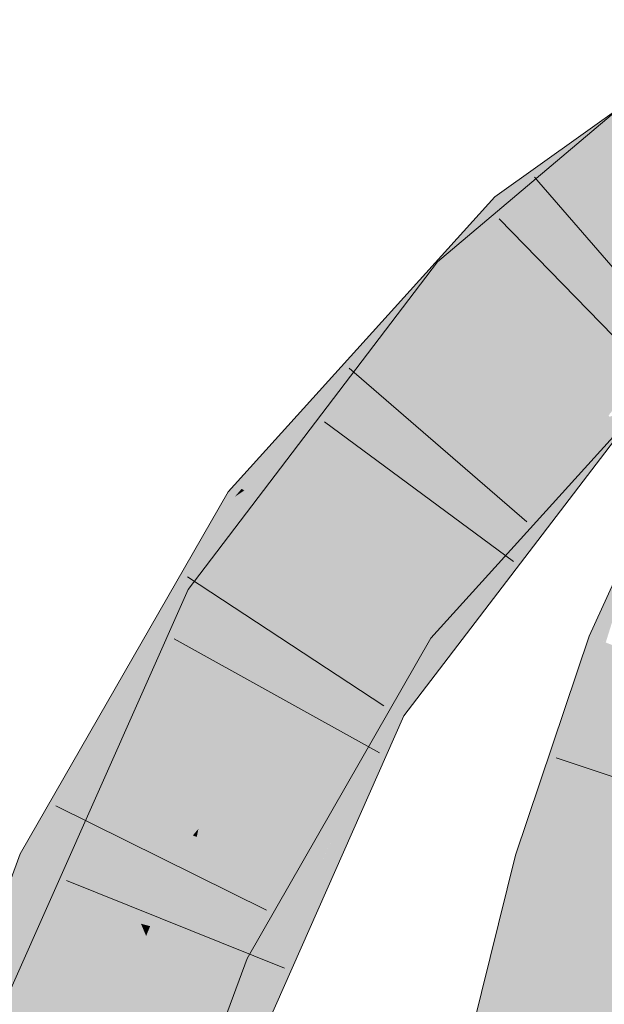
# Model space of a CAD drawing. Extents: x -500 to 300, y 62 to 1162.
# Tile 179 of 256: x 162.619 to 163.204, y 950.476 to 951.461. Entities that reach past the tile are written whole.
import ezdxf

# ---------------------------------------------------------------- set-up
doc = ezdxf.new("R2010")
doc.units = 0
doc.layers.get('0').update_dxf_attribs({"lineweight": 13})
for name, color, linetype, lineweight, true_color in [('E_Leerrohr 25-A06G93S78I', 7, 'Continuous', 9, 0xff8000), ('E_Leerrohr 25-Shading', 7, 'Continuous', 9, 0xff8000), ('E_Leerrohr 32-A06G93SF8I', 7, 'Continuous', 9, 0x00b300), ('E_Leerrohr 32-Shading', 7, 'Continuous', 9, 0x00b300)]:
    doc.layers.add(name, color=color, linetype=linetype, lineweight=lineweight, true_color=true_color)

# ---------------------------------------------------------------- blocks, each defined once
blk = doc.blocks.new('Shading-A06G93GV8I', base_point=(241.45081, 904.12592))
at = {"layer": 'E_Leerrohr 25-Shading', "color": 43, "true_color": 0xd7ab7f}
for points in [[(163.2478, 950.97516), (163.18864, 950.84467), (163.20511, 950.8382)], [(163.16582, 950.70898), (163.18864, 950.84467), (163.1342, 950.61975), (163.1828, 950.82727)], [(163.20241, 950.83923), (163.18864, 950.84467), (163.16582, 950.70898)], [(163.15941, 950.64301), (163.20511, 950.8382), (163.16582, 950.70898), (163.20241, 950.83923)], [(163.22273, 950.8313), (163.20511, 950.8382), (163.15941, 950.64301)], [(163.1828, 950.82727), (163.11488, 950.62537), (163.1342, 950.61975)], [(163.16582, 950.70898), (163.1342, 950.61975), (163.14026, 950.61798)], [(163.15004, 950.61517), (163.16582, 950.70898), (163.14026, 950.61798)], [(163.15941, 950.64301), (163.16582, 950.70898), (163.15004, 950.61517)], [(163.11488, 950.62537), (163.05501, 950.38312), (163.09441, 950.39044), (163.09117, 950.37744)], [(163.11488, 950.62537), (163.09441, 950.39044), (163.1342, 950.61975)], [(163.14026, 950.61798), (163.10043, 950.42523), (163.11667, 950.48035), (163.09441, 950.39044)], [(163.1342, 950.61975), (163.10043, 950.42523), (163.14026, 950.61798)], [(163.14026, 950.61798), (163.11667, 950.48035), (163.14505, 950.61658)], [(163.11667, 950.48035), (163.15004, 950.61517), (163.14505, 950.61658)]]:
    blk.add_solid(points, dxfattribs=at)
at = {"layer": 'E_Leerrohr 25-Shading', "color": 31, "true_color": 0xfabd7f}
for points in [[(163.15004, 950.61517), (163.23491, 950.59052), (163.22273, 950.8313), (163.30504, 950.79907)], [(163.09117, 950.37744), (163.17848, 950.36365), (163.15004, 950.61517), (163.23491, 950.59052)], [(163.23491, 950.59052), (163.17848, 950.36365), (163.31979, 950.5658), (163.24446, 950.35321)]]:
    blk.add_solid(points, dxfattribs=at)
at = {"layer": 'E_Leerrohr 32-Shading', "color": 83, "true_color": 0x7fbd7f}
for points in [[(163.22717, 951.36096), (163.2332, 951.38501), (163.0545, 951.20331), (163.03685, 951.21918)], [(163.10619, 951.27081), (163.23018, 951.36371), (163.09404, 951.284), (163.22174, 951.37524)], [(163.21805, 951.32458), (163.22717, 951.36096), (163.06406, 951.1947), (163.0545, 951.20331)], [(163.1188, 951.25708), (163.23134, 951.36456), (163.10619, 951.27081)], [(163.1188, 951.25708), (163.20825, 951.32092), (163.23134, 951.36456), (163.23929, 951.35345)], [(163.05222, 951.22388), (163.09404, 951.284), (163.04518, 951.22992)], [(163.10619, 951.27081), (163.09404, 951.284), (163.0621, 951.21509), (163.05222, 951.22388)], [(163.10619, 951.27081), (163.0621, 951.21509), (163.1188, 951.25708), (163.07249, 951.20581)], [(163.00641, 951.18701), (163.05222, 951.22388), (163.04518, 951.22992)], [(162.9695, 951.07043), (163.03685, 951.21918), (162.8037, 950.8819), (163.02213, 951.19983)], [(163.00641, 951.18701), (162.84361, 950.9903), (163.05222, 951.22388), (162.93039, 951.04852)], [(163.05222, 951.22388), (162.93039, 951.04852), (163.0621, 951.21509)], [(163.03685, 951.21918), (162.9695, 951.07043), (163.0545, 951.20331)], [(163.0621, 951.21509), (162.93039, 951.04852), (163.07249, 951.20581)], [(163.35626, 951.20892), (163.35544, 951.21014), (163.21474, 951.09113), (163.19539, 951.07642)], [(163.02213, 951.19983), (162.78761, 950.89136), (162.8037, 950.8819)], [(162.9695, 951.07043), (163.06406, 951.1947), (163.0545, 951.20331)], [(162.84097, 950.992), (163.00641, 951.18701), (162.83418, 950.99634)], [(162.84361, 950.9903), (163.00641, 951.18701), (162.84097, 950.992)], [(163.21474, 951.09113), (163.1962, 951.07568), (163.3419, 951.18787), (163.20503, 951.06769)], [(163.24722, 951.11737), (163.19289, 951.05676), (163.24985, 951.1145), (163.20866, 951.06647)], [(163.15253, 951.03198), (163.21136, 951.09418), (163.20988, 951.09534)], [(163.2121, 951.09497), (163.15253, 951.03198), (163.22041, 951.08746), (163.19289, 951.05676)], [(163.19539, 951.07642), (163.1962, 951.07568), (163.21474, 951.09113)], [(162.9695, 951.07043), (162.8037, 950.8819), (162.8192, 950.8728)], [(163.15324, 950.99664), (163.23354, 951.07593), (163.20566, 951.06226)], [(163.15324, 950.99664), (163.1828, 951.01117), (163.23354, 951.07593), (163.23795, 951.07202)], [(163.19539, 951.07642), (163.17635, 951.05145), (163.1962, 951.07568)], [(163.1962, 951.07568), (163.17635, 951.05145), (163.20503, 951.06769), (163.19254, 951.05157)], [(163.07547, 950.91119), (163.20866, 951.06647), (163.01221, 950.85541), (163.19289, 951.05676)], [(163.02174, 950.84851), (163.02614, 950.84534), (163.20866, 951.06647), (163.20935, 951.06689)], [(163.14993, 950.99506), (163.15324, 950.99664), (163.20544, 951.06219), (163.20566, 951.06226)], [(163.20854, 951.06458), (163.20503, 951.06769), (163.19766, 951.05164), (163.19254, 951.05157)], [(163.209, 951.06415), (163.20854, 951.06458), (163.19977, 951.0517), (163.19766, 951.05164)], [(163.209, 951.06415), (163.19977, 951.0517), (163.20921, 951.06396), (163.20049, 951.0517)], [(163.20491, 951.05792), (163.20049, 951.0517), (163.2114, 951.06195), (163.2226, 951.05188)], [(163.13335, 950.97534), (163.19254, 951.05157), (162.97171, 950.78345), (163.17635, 951.05145)], [(162.98045, 950.77832), (163.04932, 950.84857), (163.19766, 951.05164), (163.19977, 951.0517)], [(162.98045, 950.77832), (163.19766, 951.05164), (163.13335, 950.97534)], [(163.16498, 951.0257), (163.19289, 951.05676), (163.01408, 950.87903), (163.15253, 951.03198)], [(163.19977, 951.0517), (163.04932, 950.84857), (163.20049, 951.0517), (163.07973, 950.88232)], [(163.19766, 951.05164), (163.19254, 951.05157), (163.13335, 950.97534)], [(163.15111, 950.97986), (163.20049, 951.0517), (163.14778, 950.97778)], [(163.2226, 951.05188), (163.20049, 951.0517), (163.1828, 950.99982), (163.15111, 950.97986)], [(162.86522, 950.97644), (162.93039, 951.04852), (162.84361, 950.9903)], [(163.01221, 950.85541), (163.16498, 951.0257), (163.0004, 950.86395), (163.01408, 950.87903)], [(163.1828, 951.01117), (163.15324, 950.99664), (163.04491, 950.85889), (163.04376, 950.85962)], [(162.83414, 950.98395), (162.84097, 950.992), (162.82738, 950.98883), (162.83418, 950.99634)], [(162.83414, 950.98395), (162.84361, 950.9903), (162.84097, 950.992)], [(163.15111, 950.97986), (163.0033, 950.76489), (163.1828, 950.99982)], [(163.0649, 950.89221), (163.0426, 950.86035), (163.15324, 950.99664), (163.04376, 950.85962)], [(163.0649, 950.89221), (163.15324, 950.99664), (163.14993, 950.99506)], [(162.68925, 950.68579), (162.82738, 950.98883), (162.66002, 950.69757)], [(162.66608, 950.63495), (162.85706, 950.96741), (162.83414, 950.98395)], [(162.83414, 950.98395), (162.82738, 950.98883), (162.69035, 950.68536), (162.68925, 950.68579)], [(162.85706, 950.96741), (162.86522, 950.97644), (162.83414, 950.98395), (162.84361, 950.9903)], [(162.98045, 950.77832), (163.13335, 950.97534), (162.97171, 950.78345)], [(163.0033, 950.76489), (163.15111, 950.97986), (163.08203, 950.88556), (163.14778, 950.97778)], [(163.07547, 950.91119), (163.01221, 950.85541), (163.0134, 950.85455)], [(163.02174, 950.84851), (163.07547, 950.91119), (163.0134, 950.85455)], [(162.74055, 950.69574), (162.78761, 950.89136), (162.62012, 950.48505), (162.69246, 950.67712)], [(162.78761, 950.89136), (162.74055, 950.69574), (162.8037, 950.8819)], [(163.08203, 950.88556), (162.99815, 950.76794), (162.99995, 950.76685)], [(163.0033, 950.76489), (163.08203, 950.88556), (162.99995, 950.76685)], [(163.0649, 950.89221), (163.02614, 950.84534), (163.02684, 950.84485)], [(163.0426, 950.86035), (163.0649, 950.89221), (163.04044, 950.86176)], [(162.74055, 950.69574), (162.8192, 950.8728), (162.8037, 950.8819)], [(163.04932, 950.84857), (162.99217, 950.77142), (163.07973, 950.88232), (162.99815, 950.76794)], [(163.01221, 950.85541), (163.0004, 950.86395), (162.98634, 950.81299), (162.85941, 950.6181)], [(163.0134, 950.85455), (163.01221, 950.85541), (162.98671, 950.8136)], [(162.98671, 950.8136), (163.02174, 950.84851), (163.0134, 950.85455)], [(163.02684, 950.84485), (163.03008, 950.84253), (163.04044, 950.86176), (163.0426, 950.86035)], [(163.0426, 950.86035), (163.03008, 950.84253), (163.04376, 950.85962)], [(163.04376, 950.85962), (163.03008, 950.84253), (163.04491, 950.85889)], [(162.98671, 950.8136), (162.87135, 950.61383), (163.02174, 950.84851), (162.87442, 950.61261)], [(162.91174, 950.65863), (163.02174, 950.84851), (162.87869, 950.6109), (162.87442, 950.61261)], [(162.94884, 950.71222), (163.02174, 950.84851), (162.91179, 950.65869)], [(163.02614, 950.84534), (163.02174, 950.84851), (162.96613, 950.73718), (162.94884, 950.71222)], [(162.96106, 950.72211), (163.03008, 950.84253), (163.02684, 950.84485)], [(163.02684, 950.84485), (163.02614, 950.84534), (162.97951, 950.75653), (162.96613, 950.73718)], [(163.04932, 950.84857), (162.98045, 950.77832), (162.9841, 950.77618)], [(162.99217, 950.77142), (163.04932, 950.84857), (162.9841, 950.77618)], [(162.85941, 950.6181), (162.81313, 950.53741), (162.98634, 950.81299), (162.81718, 950.53552)], [(162.87135, 950.61383), (162.98671, 950.8136), (162.8662, 950.61591)], [(162.97171, 950.78345), (162.87341, 950.56158), (162.98045, 950.77832)], [(162.9841, 950.77618), (162.98045, 950.77832), (162.89943, 950.60229), (162.87341, 950.56158)], [(162.99217, 950.77142), (162.9841, 950.77618), (162.95074, 950.68262), (162.89943, 950.60229)], [(162.99068, 950.74512), (162.96317, 950.68073), (163.0033, 950.76489), (162.9239, 950.58563)], [(162.99217, 950.77142), (162.95074, 950.68262), (162.99815, 950.76794), (162.98199, 950.73157)], [(162.99815, 950.76794), (162.98199, 950.73157), (162.99995, 950.76685), (162.99068, 950.74512)], [(162.99068, 950.74512), (163.0033, 950.76489), (162.99995, 950.76685)], [(162.96613, 950.73718), (162.85765, 950.54175), (162.97951, 950.75653), (162.96106, 950.72211)], [(162.98199, 950.73157), (162.9398, 950.6366), (162.99068, 950.74512), (162.95276, 950.66132)], [(162.99068, 950.74512), (162.95276, 950.66132), (162.96422, 950.68317)], [(162.94884, 950.71222), (162.85765, 950.54175), (162.96613, 950.73718)], [(162.9398, 950.6366), (162.98199, 950.73157), (162.84444, 950.45471), (162.95074, 950.68262)], [(162.85765, 950.54175), (162.94884, 950.71222), (162.83553, 950.52704), (162.91179, 950.65869)], [(162.66608, 950.63495), (162.68925, 950.68579), (162.61942, 950.62689), (162.66002, 950.69757)], [(162.74055, 950.69574), (162.62012, 950.48505), (162.64349, 950.47717)], [(162.68925, 950.68579), (162.66608, 950.63495), (162.69035, 950.68536)], [(162.69246, 950.67712), (162.6088, 950.48883), (162.62012, 950.48505)], [(162.81102, 950.42072), (162.84438, 950.45459), (162.89943, 950.60229), (162.95074, 950.68262)], [(162.95276, 950.66132), (162.88763, 950.50372), (162.96422, 950.68317)], [(162.96317, 950.68073), (162.88763, 950.50372), (162.9239, 950.58563)], [(162.95276, 950.66132), (162.83961, 950.41113), (162.88763, 950.50372), (162.84572, 950.40906)], [(162.9398, 950.6366), (162.83961, 950.41113), (162.95276, 950.66132)], [(162.91174, 950.65863), (162.87869, 950.6109), (162.88307, 950.60913)], [(162.83961, 950.41113), (162.9398, 950.6366), (162.82619, 950.41565), (162.84444, 950.45471)], [(162.61942, 950.62689), (162.59653, 950.56439), (162.50084, 950.19696), (162.49147, 950.19934)], [(162.61942, 950.62689), (162.50084, 950.19696), (162.65265, 950.61157)], [(162.66608, 950.63495), (162.61942, 950.62689), (162.65265, 950.61157)], [(162.81718, 950.53552), (162.82425, 950.53229), (162.8662, 950.61591), (162.87135, 950.61383)], [(162.87135, 950.61383), (162.82425, 950.53229), (162.87442, 950.61261)], [(162.87442, 950.61261), (162.82425, 950.53229), (162.87869, 950.6109)], [(162.87869, 950.6109), (162.82425, 950.53229), (162.88307, 950.60913), (162.83553, 950.52704)], [(162.81102, 950.42072), (162.89943, 950.60229), (162.87341, 950.56158)], [(162.85765, 950.54175), (162.83553, 950.52704), (162.84636, 950.52203)], [(162.81313, 950.53741), (162.783, 950.45526), (162.81718, 950.53552)], [(162.82425, 950.53229), (162.81718, 950.53552), (162.79799, 950.47107), (162.783, 950.45526)], [(162.83553, 950.52704), (162.82425, 950.53229), (162.82416, 950.49866), (162.79799, 950.47107)], [(162.75865, 950.31818), (162.83624, 950.49451), (162.82416, 950.49866), (162.84636, 950.52203)], [(162.82416, 950.49866), (162.84636, 950.52203), (162.83553, 950.52704)], [(162.68436, 950.14935), (162.82416, 950.49866), (162.73454, 950.32318), (162.79799, 950.47107)], [(162.75865, 950.31818), (162.82416, 950.49866), (162.75246, 950.31952)], [(162.6088, 950.48883), (162.57945, 950.21606), (162.62012, 950.48505)], [(162.76102, 950.31763), (162.80959, 950.42419), (162.75865, 950.31818), (162.83624, 950.49451)], [(162.81404, 950.43396), (162.83624, 950.49451), (162.80963, 950.42432)], [(162.57945, 950.21606), (162.64349, 950.47717), (162.62012, 950.48505)]]:
    blk.add_solid(points, dxfattribs=at)
at = {"layer": 'E_Leerrohr 32-Shading', "color": 83, "true_color": 0x7fd57f}
for points in [[(163.25261, 951.26428), (163.21805, 951.32458), (163.12973, 951.13556), (163.06406, 951.1947)], [(163.24146, 951.25604), (163.20825, 951.32092), (163.17705, 951.19373), (163.1188, 951.25708)], [(163.26154, 951.24878), (163.25261, 951.26428), (163.17076, 951.17853)], [(162.98578, 950.97876), (163.17705, 951.19373), (163.07249, 951.20581), (163.1188, 951.25708)], [(163.12973, 951.13556), (163.26251, 951.24707), (163.17076, 951.17853), (163.26154, 951.24878)], [(163.24869, 951.24194), (163.24146, 951.25604), (163.17862, 951.19202), (163.17705, 951.19373)], [(163.31818, 951.22491), (163.26251, 951.24707), (163.15521, 951.11261), (163.12973, 951.13556)], [(163.21027, 951.15753), (163.24869, 951.24194), (163.17862, 951.19202)], [(163.35536, 951.21014), (163.31818, 951.22491), (163.1803, 951.08997), (163.15521, 951.11261)], [(163.19539, 951.07642), (163.35544, 951.21014), (163.1803, 951.08997), (163.35536, 951.21014)], [(163.07249, 951.20581), (162.93039, 951.04852), (162.94429, 951.03101)], [(162.98578, 950.97876), (163.07249, 951.20581), (162.94429, 951.03101)], [(163.06406, 951.1947), (162.9695, 951.07043), (163.12973, 951.13556), (163.0284, 951.00256)], [(163.17705, 951.19373), (162.98578, 950.97876), (163.14133, 951.15076)], [(163.17862, 951.19202), (163.17705, 951.19373), (163.14133, 951.15076)], [(163.18263, 951.18762), (163.17862, 951.19202), (163.14288, 951.14935), (163.14133, 951.15076)], [(163.16971, 951.12524), (163.21027, 951.15753), (163.14288, 951.14935), (163.18263, 951.18762)], [(163.16971, 951.12524), (163.14133, 951.15076), (163.02257, 951.00806), (163.1384, 951.14752)], [(163.21027, 951.15753), (163.17319, 951.12805), (163.23845, 951.12689), (163.19971, 951.10419)], [(163.1384, 951.14752), (162.98578, 950.97876), (163.02257, 951.00806)], [(163.12973, 951.13556), (163.0284, 951.00256), (163.15521, 951.11261)], [(163.17319, 951.12805), (162.98578, 950.97876), (163.19971, 951.10419)], [(163.19971, 951.10419), (163.20111, 951.10297), (163.23567, 951.12531)], [(163.20111, 951.10297), (163.20833, 951.09668), (163.23567, 951.12531), (163.23845, 951.12689)], [(163.0284, 951.00256), (163.19539, 951.07642), (163.15521, 951.11261)], [(162.93954, 950.92761), (163.19971, 951.10419), (162.98578, 950.97876)], [(162.93954, 950.92761), (163.00063, 950.88837), (163.19971, 951.10419), (163.20833, 951.09668)], [(163.0011, 950.88806), (163.20833, 951.09668), (163.00063, 950.88837)], [(163.0011, 950.88806), (163.15253, 951.03198), (163.20833, 951.09668), (163.20988, 951.09534)], [(162.95024, 950.92072), (163.0107, 951.02295), (162.8192, 950.8728), (162.9695, 951.07043)], [(163.19539, 951.07642), (163.0284, 951.00256), (162.9368, 950.80389), (162.89546, 950.82812)], [(163.19539, 951.07642), (162.9368, 950.80389), (163.17635, 951.05145)], [(162.9368, 950.80389), (162.97171, 950.78345), (163.17635, 951.05145)], [(162.97862, 950.98779), (162.93039, 951.04852), (162.92873, 950.91565), (162.85706, 950.96741)], [(163.15253, 951.03198), (163.00064, 950.8877), (163.01408, 950.87903)], [(163.02319, 951.00854), (163.0107, 951.02295), (162.95035, 950.9209)], [(162.89546, 950.82812), (163.0284, 951.00256), (162.95035, 950.9209), (163.02319, 951.00854)], [(162.97862, 950.98779), (162.92873, 950.91565), (162.93954, 950.92761)], [(162.98578, 950.97876), (162.97862, 950.98779), (162.93954, 950.92761)], [(162.86086, 950.96466), (162.85706, 950.96741), (162.70793, 950.59949), (162.66608, 950.63495)], [(162.92873, 950.91565), (162.86086, 950.96466), (162.73438, 950.57709), (162.70793, 950.59949)], [(162.98634, 950.87408), (163.00063, 950.88837), (162.92873, 950.91565), (162.93954, 950.92761)], [(162.93082, 950.91412), (162.92873, 950.91565), (162.79776, 950.65179), (162.73438, 950.57709)], [(162.98634, 950.87408), (162.93082, 950.91412), (162.79776, 950.65179)], [(162.95024, 950.92072), (162.8192, 950.8728), (162.88055, 950.83685)], [(162.88905, 950.83185), (162.89546, 950.82812), (162.93927, 950.90753), (162.95024, 950.92072)], [(162.88055, 950.83685), (162.88905, 950.83185), (162.93927, 950.90753)], [(163.00063, 950.88837), (162.98634, 950.87408), (163.0011, 950.88806)], [(163.00064, 950.8877), (162.98634, 950.87408), (163.01408, 950.87903), (163.0004, 950.86395)], [(163.0004, 950.86395), (162.98634, 950.87408), (162.84082, 950.70251)], [(162.88055, 950.83685), (162.8192, 950.8728), (162.77271, 950.67108), (162.74055, 950.69574)], [(163.0004, 950.86395), (162.79613, 950.64368), (162.85941, 950.6181)], [(162.79613, 950.64368), (163.0004, 950.86395), (162.79776, 950.65179), (162.84082, 950.70251)], [(162.89546, 950.82812), (162.88055, 950.83685), (162.81232, 950.64069), (162.77271, 950.67108)], [(162.89546, 950.82812), (162.81232, 950.64069), (162.9368, 950.80389)], [(162.81232, 950.64069), (162.97171, 950.78345), (162.9368, 950.80389)], [(162.97171, 950.78345), (162.81232, 950.64069), (162.78951, 950.42798), (162.72725, 950.44897)], [(162.97171, 950.78345), (162.78951, 950.42798), (162.87341, 950.56158)], [(162.79407, 950.64447), (162.79683, 950.65259), (162.64349, 950.47717), (162.74055, 950.69574)], [(162.81232, 950.64069), (162.79683, 950.65259), (162.72725, 950.44897)], [(162.79776, 950.65179), (162.79219, 950.6452), (162.79405, 950.64447)], [(162.79613, 950.64368), (162.79776, 950.65179), (162.79405, 950.64447)], [(162.79407, 950.64447), (162.64349, 950.47717), (162.69966, 950.45825)], [(162.72725, 950.44897), (162.79407, 950.64447), (162.69966, 950.45825)], [(162.81313, 950.53741), (162.79613, 950.64368), (162.74413, 950.56927), (162.75699, 950.60144)], [(162.79613, 950.64368), (162.79219, 950.6452), (162.75699, 950.60144), (162.75871, 950.60577)], [(162.79613, 950.64368), (162.81313, 950.53741), (162.85941, 950.6181)], [(162.66608, 950.63495), (162.65265, 950.61157), (162.73438, 950.57709), (162.73289, 950.57446)], [(162.65265, 950.61157), (162.50084, 950.19696), (162.67853, 950.59961), (162.58467, 950.17517)], [(162.58467, 950.17517), (162.5864, 950.17474), (162.67853, 950.59961), (162.73289, 950.57446)], [(162.75699, 950.60144), (162.73438, 950.57709), (162.74413, 950.56927), (162.73289, 950.57446)], [(162.75871, 950.60577), (162.73438, 950.57709), (162.75699, 950.60144)], [(162.58789, 950.17438), (162.73289, 950.57446), (162.5864, 950.17474)], [(162.58789, 950.17438), (162.65828, 950.28778), (162.73289, 950.57446), (162.74031, 950.55682)], [(162.74413, 950.56927), (162.73289, 950.57446), (162.74031, 950.55682)], [(162.8131, 950.53735), (162.81313, 950.53741), (162.74031, 950.55682), (162.74413, 950.56927)], [(162.78951, 950.42798), (162.81102, 950.42072), (162.87341, 950.56158)], [(162.74031, 950.55682), (162.7093, 950.45514), (162.74548, 950.54456)], [(162.74945, 950.55438), (162.74031, 950.55682), (162.74548, 950.54456)], [(162.7746, 950.47528), (162.8131, 950.53735), (162.74548, 950.54456), (162.74945, 950.55438)], [(162.7093, 950.45514), (162.65828, 950.28778), (162.74548, 950.54456), (162.7746, 950.47528)], [(162.7746, 950.47528), (162.783, 950.45526), (162.8131, 950.53735)], [(162.72725, 950.44897), (162.64349, 950.47717), (162.61217, 950.19922), (162.57945, 950.21606)]]:
    blk.add_solid(points, dxfattribs=at)
blk = doc.blocks.new('Referenz-A06G93SG8I')
at = {"layer": 'E_Leerrohr 25-A06G93S78I', "linetype": 'Continuous', "ltscale": 0.13}
for p, q in [((163.18864, 950.84465), (163.2797, 951.04556)), ((163.11488, 950.62538), (163.18864, 950.84465)), ((163.37824, 950.64809), (163.15546, 950.7229)), ((163.05501, 950.38313), (163.11488, 950.62538))]:
    blk.add_line(p, q, dxfattribs=at)
at = {"layer": 'E_Leerrohr 32-A06G93SF8I', "linetype": 'Continuous', "ltscale": 0.13}
for p, q in [((163.09403, 951.28402), (163.34218, 951.46131)), ((163.03685, 951.21921), (163.2332, 951.38503)), ((163.2875, 951.12592), (163.134, 951.30385)), ((162.82737, 950.98882), (163.09403, 951.28402)), ((163.26229, 951.09384), (163.09837, 951.26223)), ((162.78762, 950.89134), (163.03685, 951.21921)), ((163.12627, 950.95896), (162.94853, 951.1127)), ((163.03008, 950.8425), (163.26322, 951.09996)), ((163.11273, 950.9194), (162.92376, 951.05911)), ((163.0033, 950.76491), (163.2226, 951.05189)), ((162.61942, 950.62691), (162.82737, 950.98882)), ((162.98306, 950.77474), (162.78679, 950.90398)), ((162.60879, 950.48884), (162.78762, 950.89134)), ((162.97896, 950.72775), (162.7735, 950.84182)), ((162.84636, 950.52205), (163.03008, 950.8425)), ((162.84572, 950.40905), (163.0033, 950.76491)), ((162.86577, 950.57039), (162.65518, 950.67468)), ((162.4654, 950.20613), (162.61942, 950.62691)), ((162.88385, 950.51237), (162.66586, 950.60015)), ((162.70739, 950.14337), (162.84636, 950.52205))]:
    blk.add_line(p, q, dxfattribs=at)

msp = doc.modelspace()

# ---------------------------------------------------------------- block references
at = {"color": 8, "lineweight": 25, "ltscale": 0.25, "true_color": 0x808080}
msp.add_blockref('Referenz-A06G93SG8I', (0, 0), dxfattribs=at)
msp.add_blockref('Shading-A06G93GV8I', (241.45081, 904.12592))

doc.saveas('drawing.dxf')
